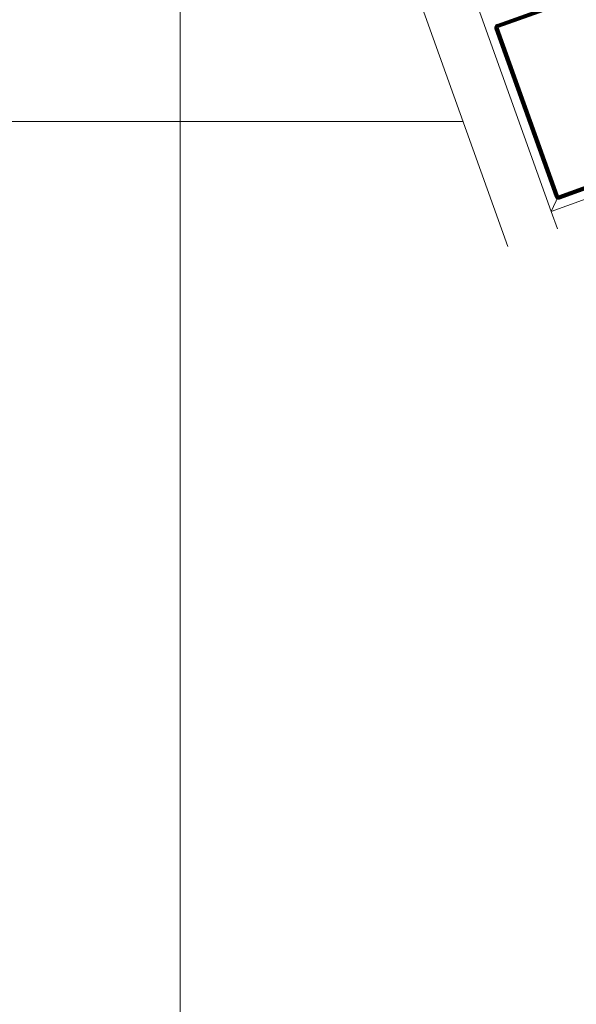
# Model space of a CAD drawing. Header units: millimetres. Extents: x -54833 to 17168, y -29122 to 68726.
# Tile 96 of 122: x -38934 to -38616, y 8978 to 9542. Entities that reach past the tile are written whole.
import ezdxf

# ---------------------------------------------------------------- set-up
doc = ezdxf.new("R2010")
doc.units = ezdxf.units.MM
for name, color, linetype, lineweight, true_color in [('Furniture-2', 7, 'Continuous', 9, 0xaaaaaa), ('Kohvikutool-1', 7, 'Continuous', 9, 0xaaaaaa), ('Surface Pattern-1', 7, 'Continuous', 9, 0x232323)]:
    doc.layers.add(name, color=color, linetype=linetype, lineweight=lineweight, true_color=true_color)

# ---------------------------------------------------------------- blocks, each defined once
blk = doc.blocks.new('MA_Kohvikultool - Kohvikutool_DWG-V96-1_ korruse plaan')
at = {"layer": 'Kohvikutool-1'}
for p, q in [((-10.89, 495), (-175.67, 495)), ((-175.67, 465), (-165, 465)), ((-165, 465), (-158, 458)), ((-165, 15), (-165, 465)), ((-158, 458), (-165, 465)), ((-165, 465), (-35.34, 465)), ((-159.97, 458.36), (-160, 458)), ((-159.97, 458.36), (-160, 458)), ((-160, 458), (-159.97, 458)), ((-159.86, 458.74), (-159.97, 458.36)), ((-159.86, 458.74), (-159.97, 458.36)), ((-159.93, 458.36), (-159.97, 458)), ((-159.93, 458.36), (-159.97, 458.36)), ((-159.97, 458), (-159.86, 458)), ((-159.97, 458), (-159.97, 22)), ((-159.83, 458.72), (-159.93, 458.36)), ((-159.93, 458.36), (-159.83, 458.34)), ((-159.67, 459.09), (-159.86, 458.74)), ((-159.67, 459.09), (-159.86, 458.74)), ((-159.83, 458.72), (-159.86, 458.74)), ((-159.83, 458.34), (-159.86, 458)), ((-159.86, 458), (-159.67, 458)), ((-159.86, 458), (-159.86, 22)), ((-159.65, 459.08), (-159.83, 458.72)), ((-159.73, 458.68), (-159.83, 458.72)), ((-159.83, 458.34), (-159.73, 458.68)), ((-159.83, 458.34), (-159.65, 458.3)), ((-159.73, 458.68), (-159.56, 459.02)), ((-159.56, 458.62), (-159.73, 458.68)), ((-159.41, 459.41), (-159.67, 459.09)), ((-159.41, 459.41), (-159.67, 459.09)), ((-159.65, 459.08), (-159.67, 459.09)), ((-159.65, 458.3), (-159.67, 458)), ((-159.67, 458), (-159.41, 458)), ((-159.67, 458), (-159.67, 22)), ((-159.39, 459.39), (-159.65, 459.08)), ((-159.56, 459.02), (-159.65, 459.08)), ((-159.65, 458.3), (-159.56, 458.62)), ((-159.65, 458.3), (-159.39, 458.26)), ((-159.56, 459.02), (-159.31, 459.31)), ((-159.4, 458.92), (-159.56, 459.02)), ((-159.56, 458.62), (-159.4, 458.92)), ((-159.31, 458.52), (-159.56, 458.62)), ((-159.09, 459.67), (-159.41, 459.41)), ((-159.09, 459.67), (-159.41, 459.41)), ((-159.39, 459.39), (-159.41, 459.41)), ((-159.39, 458.26), (-159.41, 458)), ((-159.41, 458), (-159.09, 458)), ((-159.41, 458), (-159.41, 22)), ((-159.4, 458.92), (-159.18, 459.18)), ((-159.18, 458.77), (-159.4, 458.92)), ((-159.08, 459.65), (-159.39, 459.39)), ((-159.31, 459.31), (-159.39, 459.39)), ((-159.39, 458.26), (-159.31, 458.52)), ((-159.39, 458.26), (-159.08, 458.2)), ((-159.31, 459.31), (-159.02, 459.56)), ((-159.18, 459.18), (-159.31, 459.31)), ((-159.31, 458.52), (-159.18, 458.77)), ((-159.02, 458.4), (-159.31, 458.52)), ((-159.18, 459.18), (-158.92, 459.4)), ((-159, 459), (-159.18, 459.18)), ((-159.18, 458.77), (-159, 459)), ((-158.92, 458.6), (-159.18, 458.77)), ((-158.74, 459.86), (-159.09, 459.67)), ((-158.74, 459.86), (-159.09, 459.67)), ((-159.08, 459.65), (-159.09, 459.67)), ((-159.08, 458.2), (-159.09, 458)), ((-159.09, 458), (-158.74, 458)), ((-159.09, 458), (-159.09, 22)), ((-158.72, 459.83), (-159.08, 459.65)), ((-159.02, 459.56), (-159.08, 459.65)), ((-159.08, 458.2), (-159.02, 458.4)), ((-159.08, 458.2), (-158.68, 458.27)), ((-158.74, 458), (-159.08, 458.2)), ((-159.02, 459.56), (-158.68, 459.73)), ((-158.92, 459.4), (-159.02, 459.56)), ((-159.02, 458.4), (-158.92, 458.6)), ((-158.68, 458.27), (-159.02, 458.4)), ((-158.62, 458.4), (-159.02, 458.4)), ((-159, 459), (-158.77, 459.18)), ((-158.77, 458.77), (-159, 459)), ((-158.92, 459.4), (-158.62, 459.56)), ((-158.77, 459.18), (-158.92, 459.4)), ((-158.92, 458.6), (-158.77, 458.77)), ((-158.62, 458.4), (-158.92, 458.6)), ((-158.52, 458.52), (-158.92, 458.6)), ((-158.77, 459.18), (-158.52, 459.31)), ((-158.6, 458.92), (-158.77, 459.18)), ((-158.77, 458.77), (-158.6, 458.92)), ((-158.52, 458.52), (-158.77, 458.77)), ((-158.4, 458.62), (-158.77, 458.77)), ((-158.36, 459.97), (-158.74, 459.86)), ((-158.36, 459.97), (-158.74, 459.86)), ((-158.72, 459.83), (-158.74, 459.86)), ((-158.74, 22), (-158.74, 458)), ((-158.73, 458.07), (-158.36, 458)), ((-158.36, 459.93), (-158.72, 459.83)), ((-158.68, 459.73), (-158.72, 459.83)), ((-158.68, 459.73), (-158.34, 459.83)), ((-158.62, 459.56), (-158.68, 459.73)), ((-158.62, 459.56), (-158.3, 459.65)), ((-158.52, 459.31), (-158.62, 459.56)), ((-158.6, 458.92), (-158.4, 459.02)), ((-158.4, 458.62), (-158.6, 458.92)), ((-158.27, 458.68), (-158.6, 458.92)), ((-158.52, 459.31), (-158.26, 459.39)), ((-158.4, 459.02), (-158.52, 459.31)), ((-158.4, 459.02), (-158.2, 459.08)), ((-158.27, 458.68), (-158.4, 459.02)), ((-158.13, 458.72), (-158.4, 459.02)), ((-158, 460), (-158.36, 459.97)), ((-158, 460), (-158.36, 459.97)), ((-158.36, 459.93), (-158.36, 459.97)), ((-158.36, 459.93), (-158, 459.97)), ((-158.34, 459.83), (-158.36, 459.93)), ((-158.36, 458.03), (-158, 458)), ((-158.36, 458), (-158.36, 22)), ((-158.34, 459.83), (-158, 459.86)), ((-158.3, 459.65), (-158.34, 459.83)), ((-158.3, 459.65), (-158, 459.67)), ((-158.26, 459.39), (-158.3, 459.65)), ((-158.26, 459.39), (-158, 459.41)), ((-158.2, 459.08), (-158.26, 459.39)), ((-158.2, 459.08), (-158, 459.09)), ((-158.13, 458.72), (-158.2, 459.08)), ((-158, 459.09), (-158.13, 458.72)), ((-55.75, 460), (-158, 460)), ((-158, 460), (-158, 459.97)), ((-55.75, 460), (-158, 460)), ((-55.75, 459.97), (-158, 459.97)), ((-158, 459.97), (-158, 459.86)), ((-55.75, 459.86), (-158, 459.86)), ((-158, 459.86), (-158, 459.67)), ((-55.75, 459.67), (-158, 459.67)), ((-158, 459.67), (-158, 459.41)), ((-55.75, 459.41), (-158, 459.41)), ((-158, 459.41), (-158, 459.09)), ((-55.75, 459.09), (-158, 459.09)), ((-158, 459.09), (-158, 458.74)), ((-55.75, 458.74), (-158, 458.74)), ((-158, 458.36), (-158, 458.74)), ((-158, 458.36), (-55.75, 458.36)), ((-158, 458.36), (-158, 458)), ((-158, 458), (-55.75, 458)), ((-158, 22), (-158, 458)), ((-55.39, 459.97), (-55.75, 460)), ((-55.75, 460), (-55.75, 459.97)), ((-55.39, 459.97), (-55.75, 460)), ((-55.75, 459.97), (-55.39, 459.93)), ((-55.75, 459.97), (-55.75, 459.86)), ((-55.75, 459.86), (-55.41, 459.83)), ((-55.75, 459.86), (-55.75, 459.67)), ((-55.75, 459.67), (-55.45, 459.65)), ((-55.75, 459.67), (-55.75, 459.41)), ((-55.75, 459.41), (-55.49, 459.39)), ((-55.75, 459.41), (-55.75, 459.09)), ((-55.75, 459.09), (-55.55, 459.08)), ((-55.75, 459.09), (-55.75, 458.74)), ((-55.75, 458.74), (-55.55, 459.08)), ((-55.75, 458.36), (-55.68, 458.73)), ((-55.72, 458.36), (-55.75, 458)), ((-55.39, 458), (-55.75, 458)), ((-55.75, 458), (-55.75, 22)), ((-55.49, 459.39), (-55.55, 459.08)), ((-55.55, 459.08), (-55.35, 459.02)), ((-55.55, 459.08), (-55.48, 458.68)), ((-55.45, 459.65), (-55.49, 459.39)), ((-55.49, 459.39), (-55.23, 459.31)), ((-55.48, 458.68), (-55.35, 459.02)), ((-55.41, 459.83), (-55.45, 459.65)), ((-55.45, 459.65), (-55.13, 459.56)), ((-55.39, 459.93), (-55.41, 459.83)), ((-55.41, 459.83), (-55.07, 459.73)), ((-55.01, 459.86), (-55.39, 459.97)), ((-55.39, 459.97), (-55.39, 459.93)), ((-55.01, 459.86), (-55.39, 459.97)), ((-55.03, 459.83), (-55.39, 459.93)), ((-55.39, 458), (-55.39, 22)), ((-55.39, 458), (-55.01, 458)), ((-55.35, 459.02), (-55.23, 459.31)), ((-55.35, 459.02), (-55.15, 458.92)), ((-55.35, 458.62), (-55.35, 459.02)), ((-55.35, 458.62), (-55.15, 458.92)), ((-55.23, 459.31), (-55.13, 459.56)), ((-55.23, 459.31), (-54.98, 459.18)), ((-55.23, 458.52), (-55.15, 458.92)), ((-55.23, 458.52), (-54.98, 458.77)), ((-55.15, 458.92), (-54.98, 459.18)), ((-55.15, 458.92), (-54.98, 458.77)), ((-55.13, 459.56), (-55.07, 459.73)), ((-55.13, 459.56), (-54.83, 459.4)), ((-55.13, 458.4), (-54.98, 458.77)), ((-55.13, 458.4), (-54.83, 458.6)), ((-55.07, 459.73), (-55.03, 459.83)), ((-55.07, 459.73), (-54.73, 459.56)), ((-55.07, 458.27), (-54.83, 458.6)), ((-55.07, 458.27), (-54.73, 458.4)), ((-55.01, 459.86), (-55.03, 459.83)), ((-54.67, 459.65), (-55.03, 459.83)), ((-55.03, 458.13), (-54.73, 458.4)), ((-54.67, 458.2), (-55.03, 458.13)), ((-55.02, 458.07), (-54.67, 458.2)), ((-54.66, 459.67), (-55.01, 459.86)), ((-54.66, 459.67), (-55.01, 459.86)), ((-55.01, 458), (-55.01, 22)), ((-54.66, 458), (-55.01, 458)), ((-54.98, 459.18), (-54.83, 459.4)), ((-54.98, 459.18), (-54.75, 459)), ((-54.98, 458.77), (-54.75, 459)), ((-54.98, 458.77), (-54.83, 458.6)), ((-54.83, 459.4), (-54.73, 459.56)), ((-54.83, 459.4), (-54.57, 459.18)), ((-54.83, 458.6), (-54.57, 458.77)), ((-54.83, 458.6), (-54.73, 458.4)), ((-54.75, 459), (-54.57, 459.18)), ((-54.75, 459), (-54.57, 458.77)), ((-54.73, 459.56), (-54.67, 459.65)), ((-54.73, 459.56), (-54.44, 459.31)), ((-54.73, 458.4), (-54.44, 458.52)), ((-54.73, 458.4), (-54.67, 458.2)), ((-54.66, 459.67), (-54.67, 459.65)), ((-54.36, 459.39), (-54.67, 459.65)), ((-54.67, 458.2), (-54.36, 458.26)), ((-54.66, 458), (-54.67, 458.2)), ((-54.34, 459.41), (-54.66, 459.67)), ((-54.34, 459.41), (-54.66, 459.67)), ((-54.66, 458), (-54.66, 22)), ((-54.34, 458), (-54.66, 458)), ((-54.57, 459.18), (-54.44, 459.31)), ((-54.57, 459.18), (-54.35, 458.92)), ((-54.57, 458.77), (-54.35, 458.92)), ((-54.57, 458.77), (-54.44, 458.52)), ((-54.44, 459.31), (-54.36, 459.39)), ((-54.44, 459.31), (-54.19, 459.02)), ((-54.44, 458.52), (-54.19, 458.62)), ((-54.44, 458.52), (-54.36, 458.26)), ((-54.34, 459.41), (-54.36, 459.39)), ((-54.1, 459.08), (-54.36, 459.39)), ((-54.36, 458.26), (-54.1, 458.3)), ((-54.34, 458), (-54.36, 458.26)), ((-54.35, 458.92), (-54.19, 459.02)), ((-54.35, 458.92), (-54.19, 458.62)), ((-54.08, 459.09), (-54.34, 459.41)), ((-54.08, 459.09), (-54.34, 459.41)), ((-54.34, 458), (-54.34, 22)), ((-54.08, 458), (-54.34, 458)), ((-54.19, 459.02), (-54.1, 459.08)), ((-54.19, 459.02), (-54.02, 458.68)), ((-54.19, 458.62), (-54.02, 458.68)), ((-54.19, 458.62), (-54.1, 458.3)), ((-54.08, 459.09), (-54.1, 459.08)), ((-53.92, 458.72), (-54.1, 459.08)), ((-54.1, 458.3), (-53.92, 458.34)), ((-54.08, 458), (-54.1, 458.3)), ((-53.89, 458.74), (-54.08, 459.09)), ((-53.89, 458.74), (-54.08, 459.09)), ((-54.08, 458), (-54.08, 22)), ((-53.89, 458), (-54.08, 458)), ((-54.02, 458.68), (-53.92, 458.72)), ((-54.02, 458.68), (-53.92, 458.34)), ((-53.89, 458.74), (-53.92, 458.72)), ((-53.82, 458.36), (-53.92, 458.72)), ((-53.92, 458.34), (-53.82, 458.36)), ((-53.89, 458), (-53.92, 458.34)), ((-53.78, 458.36), (-53.89, 458.74)), ((-53.78, 458.36), (-53.89, 458.74)), ((-53.89, 458), (-53.89, 22)), ((-53.78, 458), (-53.89, 458)), ((-53.78, 458.36), (-53.82, 458.36)), ((-53.78, 458), (-53.82, 458.36)), ((-53.75, 458), (-53.78, 458.36)), ((-53.75, 458), (-53.78, 458.36)), ((-53.78, 22), (-53.78, 458)), ((-53.75, 458), (-53.78, 458))]:
    blk.add_line(p, q, dxfattribs=at)
blk = doc.blocks.new('MA_Kohvikultool - MA_Kohvikultool-V97-1_ korruse plaan')
blk.add_blockref('MA_Kohvikultool - Kohvikutool_DWG-V96-1_ korruse plaan', (111.57, -216.07))

msp = doc.modelspace()

# ---------------------------------------------------------------- hatches: boundary and pattern name
at = {"layer": 'Surface Pattern-1'}
h = msp.add_hatch(dxfattribs=at)
h.set_pattern_fill('FP_32', color=256, style=0, pattern_type=2)
h.set_pattern_definition([(270, (-41243.1, 7083), (600, 4e-14), []), (0, (-41243.1, 7083), (0, 600), [])])
h.paths.add_polyline_path([(-38793.29, 7685.8), (-37024.9, 11222.34), (-41583.52, 14657.51), (-42590, 14657.51), (-42590, 9948.51), (-40511.02, 9948.51), (-38798.43, 7692.57)])
h.paths.add_polyline_path([(-38545.68, 9194.95), (-38605.77, 9366.85), (-38600.42, 9368.77), (-38604.27, 9384.91), (-38518.41, 9415.62), (-38536.29, 9465.61), (-38630.45, 9431.93), (-38626.86, 9421.88), (-38655.1, 9411.77), (-38813.7, 9855.63), (-38785.61, 9865.68), (-38782.02, 9855.63), (-38358.32, 10007.2), (-38361.91, 10017.25), (-38333.66, 10027.35), (-38176.1, 9583.13), (-38203.15, 9573.45), (-38206.74, 9583.5), (-38300.9, 9549.81), (-38283.02, 9499.83), (-38195.42, 9531.06), (-38189.9, 9515.62), (-38183.31, 9517.98), (-38123.21, 9346.08), (-38544.66, 9195.32)])
h.paths.add_polyline_path([(-38530.38, 9241.26), (-38163.33, 9373.07), (-38173.11, 9400.4), (-38540.32, 9269.04), (-38531.4, 9244.11)])
h.paths.add_polyline_path([(-38490.16, 9425.73), (-38312.04, 9491.89), (-38329.15, 9539.71), (-38508.05, 9475.71), (-38490.21, 9425.84)])
h.paths.add_polyline_path([(-38639.66, 9546.75), (-38272.45, 9678.11), (-38274.16, 9682.88), (-38641.37, 9551.52)])
h.paths.add_polyline_path([(-38677.13, 9651.5), (-38309.92, 9782.86), (-38311.63, 9787.63), (-38678.84, 9656.27)])
h.paths.add_polyline_path([(-38714.61, 9756.25), (-38347.4, 9887.61), (-38351.2, 9891.63), (-38716.31, 9761.02)])
h.paths.add_polyline_path([(-39881.29, 9798.3), (-40031.09, 10222.64), (-39860.96, 10282.1), (-39859.04, 10276.75), (-39842.9, 10280.6), (-39812.19, 10194.74), (-39762.2, 10212.62), (-39795.89, 10306.78), (-39805.93, 10303.19), (-39816.04, 10331.43), (-39372.18, 10490.03), (-39362.14, 10461.95), (-39372.18, 10458.35), (-39220.61, 10034.65), (-39210.56, 10038.24), (-39200.46, 10009.99), (-39644.32, 9851.4), (-39654.36, 9879.48), (-39644.32, 9883.08), (-39678, 9977.23), (-39727.98, 9959.35), (-39696.75, 9871.75), (-39712.19, 9866.23), (-39709.83, 9859.64), (-39879.93, 9798.79)])
h.paths.add_polyline_path([(-39855.19, 9839.5), (-39827.41, 9849.44), (-39958.78, 10216.65), (-39986.55, 10206.71), (-39855.58, 9840.6)])
h.paths.add_polyline_path([(-39040.93, 9906.73), (-39347.19, 10753.02), (-38503.73, 11060.6), (-38195.4, 10215.06), (-39039.74, 9907.16)])
h.paths.add_polyline_path([(-39549.7, 9948.78), (-39544.93, 9950.49), (-39676.29, 10317.7), (-39680.31, 10313.89), (-39555.12, 9963.94)])
h.paths.add_polyline_path([(-38961.96, 9967.46), (-38956.67, 9969.38), (-39095.43, 10349.87), (-39100.71, 10347.95), (-39010.39, 10100.28)])
h.paths.add_polyline_path([(-39444.95, 9986.26), (-39440.18, 9987.96), (-39571.54, 10355.17), (-39576.31, 10353.47), (-39468.32, 10051.58)])
h.paths.add_polyline_path([(-39738.09, 9987.6), (-39688.1, 10005.48), (-39752.1, 10184.38), (-39802, 10166.25), (-39740.93, 9995.54)])
h.paths.add_polyline_path([(-38867.42, 10001.93), (-38862.14, 10003.86), (-39000.89, 10384.35), (-39006.17, 10382.42), (-38870.15, 10009.41)])
h.paths.add_polyline_path([(-39340.2, 10023.73), (-39336.19, 10027.54), (-39466.79, 10392.65), (-39471.57, 10390.94), (-39341.57, 10027.54)])
h.paths.add_polyline_path([(-38772.89, 10036.4), (-38767.6, 10038.33), (-38906.35, 10418.82), (-38911.64, 10416.89), (-38796.18, 10100.28)])
h.paths.add_polyline_path([(-38678.35, 10070.88), (-38673.07, 10072.8), (-38811.82, 10453.3), (-38817.1, 10451.37), (-38681.08, 10078.36)])
h.paths.add_polyline_path([(-38583.82, 10105.35), (-38578.53, 10107.28), (-38717.28, 10487.77), (-38722.57, 10485.84), (-38586.55, 10112.83)])
h.paths.add_polyline_path([(-38489.28, 10139.83), (-38484, 10141.75), (-38622.75, 10522.24), (-38628.03, 10520.32), (-38492.01, 10147.31)])
h.paths.add_polyline_path([(-38394.75, 10174.3), (-38389.46, 10176.23), (-38528.21, 10556.72), (-38533.5, 10554.79), (-38397.47, 10181.78)])
h.paths.add_polyline_path([(-38300.21, 10208.77), (-38233.86, 10232.97), (-38374.74, 10612.68), (-38438.96, 10589.26), (-38302.5, 10215.06)])
h.paths.add_polyline_path([(-38127.08, 10354.22), (-38137.18, 10382.47), (-38127.13, 10386.06), (-38278.7, 10809.77), (-38288.75, 10806.18), (-38298.86, 10834.42), (-37855, 10993.02), (-37844.95, 10964.93), (-37855, 10961.34), (-37821.32, 10867.18), (-37771.33, 10885.07), (-37802.57, 10972.66), (-37787.13, 10978.19), (-37789.48, 10984.78), (-37617.58, 11044.87), (-37468.22, 10621.78), (-37638.46, 10562.61), (-37640.27, 10567.66), (-37656.41, 10563.82), (-37687.12, 10649.67), (-37737.11, 10631.79), (-37703.43, 10537.64), (-37693.38, 10541.23), (-37683.28, 10512.98), (-38108.99, 10360.69)])
h.paths.add_polyline_path([(-39110.99, 10376.13), (-39105.7, 10378.06), (-39244.46, 10758.55), (-39249.67, 10756.42), (-39130.03, 10428.35)])
h.paths.add_polyline_path([(-39016.45, 10410.61), (-39011.17, 10412.53), (-39149.92, 10793.02), (-39155.2, 10791.1), (-39022.92, 10428.35)])
h.paths.add_polyline_path([(-38921.92, 10445.08), (-38916.63, 10447.01), (-39055.38, 10827.5), (-39060.67, 10825.57), (-38928.44, 10462.96)])
h.paths.add_polyline_path([(-38032.52, 10451.77), (-38027.75, 10453.48), (-38159.11, 10820.69), (-38163.13, 10816.88), (-38037.94, 10466.93)])
h.paths.add_polyline_path([(-38827.38, 10479.55), (-38822.1, 10481.48), (-38960.85, 10861.97), (-38966.13, 10860.04), (-38831.46, 10490.74)])
h.paths.add_polyline_path([(-37927.77, 10489.24), (-37923, 10490.95), (-38054.36, 10858.16), (-38059.13, 10856.46), (-37933.19, 10504.4)])
h.paths.add_polyline_path([(-38732.85, 10514.03), (-38727.56, 10515.95), (-38866.31, 10896.44), (-38871.6, 10894.52), (-38748.16, 10556.02)])
h.paths.add_polyline_path([(-37823.02, 10526.72), (-37819, 10530.52), (-37949.61, 10895.63), (-37954.38, 10893.93), (-37824.38, 10530.52)])
h.paths.add_polyline_path([(-38638.31, 10548.5), (-38633.03, 10550.43), (-38771.78, 10930.92), (-38777.06, 10928.99), (-38641.05, 10556.02)])
h.paths.add_polyline_path([(-38543.78, 10582.97), (-38538.49, 10584.9), (-38677.24, 10965.39), (-38682.53, 10963.46), (-38560.93, 10630.02)])
h.paths.add_polyline_path([(-38449.24, 10617.45), (-38382.89, 10641.64), (-38521.64, 11022.13), (-38587.99, 10997.94), (-38453.82, 10630.02)])
h.paths.add_polyline_path([(-37540.54, 10627.77), (-37512.76, 10637.7), (-37644.57, 11004.76), (-37671.9, 10994.98), (-37543.73, 10636.68)])
h.paths.add_polyline_path([(-37747.22, 10660.04), (-37697.32, 10678.17), (-37763.39, 10856.04), (-37811.21, 10838.94), (-37750.77, 10669.97)])
h.paths.add_polyline_path([(-42189.74, 10896.58), (-42493.57, 11228.53), (-42359.78, 11349.3), (-42356.39, 11345.62), (-42344.21, 11356.75), (-42279.86, 11289.7), (-42242.18, 11324.48), (-42310.01, 11397.96), (-42320.25, 11388.51), (-42340.59, 11410.56), (-41989.45, 11734.67), (-41969.1, 11712.62), (-41979.33, 11703.17), (-41674.12, 11372.5), (-41663.89, 11381.95), (-41643.54, 11359.9), (-41994.69, 11035.79), (-42015.03, 11057.84), (-42004.8, 11067.29), (-42074.32, 11139.2), (-42110.06, 11103.06), (-42049.9, 11035.18), (-42059.17, 11023.6), (-42057.41, 11018.73), (-42189.21, 10897.07)])
h.paths.add_polyline_path([(-39158.09, 10928.96), (-39316.85, 11372.75), (-39288.6, 11382.86), (-39285.01, 11372.81), (-39190.85, 11406.49), (-39208.73, 11456.48), (-39296.33, 11425.24), (-39301.85, 11440.69), (-39308.45, 11438.33), (-39368.54, 11610.23), (-38945.44, 11759.59), (-38885.98, 11589.45), (-38891.33, 11587.54), (-38887.49, 11571.4), (-38973.34, 11540.69), (-38955.46, 11490.7), (-38861.3, 11524.38), (-38864.9, 11534.43), (-38836.65, 11544.53), (-38678.06, 11100.68), (-38706.14, 11090.63), (-38709.73, 11100.68), (-39133.44, 10949.11), (-39129.84, 10939.06), (-39158.01, 10928.99)])
h.paths.add_polyline_path([(-42181.83, 10944.71), (-42160.16, 10964.72), (-42426.24, 11249.85), (-42446.1, 11231.02), (-42182.36, 10945.28)])
h.paths.add_polyline_path([(-39142.65, 11063.93), (-38775.44, 11195.29), (-38777.15, 11200.06), (-39144.36, 11068.7)])
h.paths.add_polyline_path([(-42131.98, 11126.81), (-42092.97, 11162.81), (-42221.84, 11302.43), (-42259.27, 11264.72), (-42133.12, 11128.04)])
h.paths.add_polyline_path([(-41943.42, 11164.76), (-41939.7, 11168.2), (-42204.21, 11454.79), (-42207.94, 11451.35), (-41949.93, 11171.81)])
h.paths.add_polyline_path([(-39180.12, 11168.68), (-38812.91, 11300.04), (-38814.62, 11304.81), (-39181.83, 11173.45)])
h.paths.add_polyline_path([(-41861.67, 11240.22), (-41857.95, 11243.66), (-42122.46, 11530.24), (-42126.19, 11526.8), (-41873.21, 11252.72)])
h.paths.add_polyline_path([(-39217.59, 11273.43), (-38850.38, 11404.79), (-38854.19, 11408.81), (-39219.3, 11278.2)])
h.paths.add_polyline_path([(-41779.92, 11315.67), (-41776.2, 11319.11), (-42040.71, 11605.7), (-42044.44, 11602.26), (-41787.37, 11323.75)])
h.paths.add_polyline_path([(-39162.61, 11416.6), (-38983.71, 11480.6), (-39003.71, 11529.82), (-39179.71, 11464.42), (-39162.79, 11417.12)])
h.paths.add_polyline_path([(-39318.65, 11555.91), (-38951.44, 11687.27), (-38961.37, 11715.05), (-39328.42, 11583.24), (-39320.93, 11562.28)])
h.paths.add_polyline_path([(-42432.23, 11815.94), (-42534.86, 11817.94), (-42532.86, 12715.94), (-41634.86, 12715.94), (-41634.86, 11815.94), (-42429.21, 11815.94)])
h.paths.add_polyline_path([(-41931.15, 11845.94), (-41931.11, 11845.94), (-41931.11, 12250.94), (-41936.73, 12250.94), (-41936.73, 11845.94)])
h.paths.add_polyline_path([(-41735.48, 11845.94), (-41664.86, 11845.94), (-41664.86, 12250.94), (-41735.48, 12250.94)])
h.paths.add_polyline_path([(-42434.23, 11845.94), (-42434.23, 12250.94), (-42439.86, 12250.94), (-42439.86, 11845.94)])
h.paths.add_polyline_path([(-41836.11, 11845.94), (-41830.48, 11845.94), (-41830.48, 12250.94), (-41836.11, 12250.94), (-41836.11, 12068.7)])
h.paths.add_polyline_path([(-42031.73, 11845.94), (-42031.73, 12250.94), (-42037.36, 12250.94), (-42037.36, 11845.94)])
h.paths.add_polyline_path([(-42132.36, 11845.94), (-42132.36, 12250.94), (-42137.98, 12250.94), (-42137.98, 11845.94)])
h.paths.add_polyline_path([(-42232.98, 11845.94), (-42232.98, 12250.94), (-42238.61, 12250.94), (-42238.61, 11845.94)])
h.paths.add_polyline_path([(-42339.23, 11845.94), (-42333.61, 11845.94), (-42333.61, 12250.94), (-42339.23, 12250.94), (-42339.23, 12068.7)])
h.paths.add_polyline_path([(-39869.91, 12045.94), (-39922.66, 12050.37), (-39958.61, 12057.7), (-39987.07, 12066.59), (-40024.85, 12082.4), (-40049.17, 12095.82), (-40080.28, 12116.6), (-40107, 12138.99), (-40129.36, 12161.6), (-40151.12, 12188.1), (-40173.71, 12222.56), (-40185.85, 12246.22), (-40199.29, 12278.63), (-40210.06, 12314.73), (-40216.91, 12351.82), (-40219.21, 12380.61), (-40218.98, 12417.73), (-40215.56, 12448.6), (-40207.79, 12486.33), (-40199.34, 12513), (-40186.16, 12545.18), (-40167.44, 12579.57), (-40149.94, 12605.38), (-40129.54, 12630.05), (-40104.42, 12655.22), (-40077.83, 12677.05), (-40043.37, 12699.64), (-40015.2, 12713.93), (-39984.98, 12726.05), (-39952.03, 12735.78), (-39918.08, 12742.25), (-39885.78, 12745.12), (-39848.2, 12744.91), (-39816.08, 12741.3), (-39781.4, 12734.17), (-39751.22, 12724.67), (-39715.15, 12709.46), (-39690.83, 12696.04), (-39659.72, 12675.26), (-39633, 12652.87), (-39610.64, 12630.27), (-39588.88, 12603.77), (-39566.29, 12569.3), (-39554.15, 12545.64), (-39540.71, 12513.23), (-39529.95, 12477.13), (-39523.33, 12441.29), (-39520.75, 12411.25), (-39521.12, 12373.09), (-39524.45, 12342.98), (-39532.21, 12305.55), (-39540.66, 12278.86), (-39553.84, 12246.69), (-39572.56, 12212.29), (-39590.06, 12186.48), (-39610.46, 12161.81), (-39635.58, 12136.64), (-39662.17, 12114.82), (-39696.63, 12092.22), (-39723.9, 12078.36), (-39755.02, 12065.82), (-39787.99, 12056.09), (-39826.04, 12048.99), (-39854.06, 12046.75), (-39869.9, 12045.94)])
h.paths.add_polyline_path([(-39869.91, 12085.94), (-39888.01, 12086.96), (-39877.19, 12086.28)])
h.paths.add_polyline_path([(-39854.06, 12086.75), (-39816.08, 12090.91), (-39785.53, 12097.86), (-39826.04, 12089.52), (-39852.01, 12086.95)])
h.paths.add_polyline_path([(-39916.33, 12089.82), (-39967.93, 12102.47), (-39920.57, 12090.44)])
h.paths.add_polyline_path([(-39975.21, 12104.77), (-40023.23, 12127.16), (-39981.23, 12106.91)])
h.paths.add_polyline_path([(-39736.93, 12116.4), (-39703.93, 12134.48), (-39679.9, 12151.39), (-39711.02, 12130.23), (-39731.8, 12119.14)])
h.paths.add_polyline_path([(-40029.78, 12130.76), (-40071.63, 12161.34), (-40033.84, 12133.19), (-40032.72, 12132.52)])
h.paths.add_polyline_path([(-40099.8, 12188.46), (-40131.75, 12231.03), (-40146.79, 12257.73), (-40122.55, 12216.66), (-40100.92, 12189.7)])
h.paths.add_polyline_path([(-39640.04, 12188.65), (-39616.65, 12217.73), (-39638.63, 12190.37)])
h.paths.add_polyline_path([(-39603.84, 12237.81), (-39586.74, 12270.61), (-39601.23, 12242.7)])
h.paths.add_polyline_path([(-41735.48, 12280.94), (-41664.86, 12280.94), (-41664.86, 12685.94), (-41735.48, 12685.94), (-41735.48, 12396.77)])
h.paths.add_polyline_path([(-41836.11, 12280.94), (-41830.48, 12280.94), (-41830.48, 12685.94), (-41836.11, 12685.94), (-41836.11, 12396.77)])
h.paths.add_polyline_path([(-42232.98, 12280.94), (-42232.98, 12685.94), (-42238.61, 12685.94), (-42238.61, 12280.94)])
h.paths.add_polyline_path([(-41936.73, 12280.94), (-41931.11, 12280.94), (-41931.11, 12685.94), (-41936.73, 12685.94), (-41936.73, 12396.77)])
h.paths.add_polyline_path([(-42434.23, 12280.94), (-42434.23, 12685.94), (-42439.86, 12685.94), (-42439.86, 12280.94)])
h.paths.add_polyline_path([(-42032.24, 12280.94), (-42031.73, 12280.94), (-42031.73, 12685.94), (-42037.36, 12685.94), (-42037.36, 12280.94)])
h.paths.add_polyline_path([(-42132.36, 12280.94), (-42132.36, 12685.94), (-42137.98, 12685.94), (-42137.98, 12280.94)])
h.paths.add_polyline_path([(-42333.61, 12280.94), (-42333.61, 12685.94), (-42339.23, 12685.94), (-42339.23, 12280.94)])
h.paths.add_polyline_path([(-40161.66, 12292.04), (-40174.72, 12342.64), (-40178.41, 12372.21), (-40171.49, 12325.21), (-40161.79, 12292.41)])
h.paths.add_polyline_path([(-39578.22, 12292.47), (-39567.29, 12330.09), (-39562.61, 12357.98), (-39571.19, 12315.59), (-39577.97, 12293.27)])
h.paths.add_polyline_path([(-39560.76, 12380.61), (-39560.75, 12380.7), (-39561.11, 12418.64), (-39560.76, 12380.7)])
h.paths.add_polyline_path([(-40179.24, 12381.13), (-40177.11, 12432.84), (-40179.55, 12387.08)])
h.paths.add_polyline_path([(-39563.78, 12441.69), (-39571.32, 12477.95), (-39564.83, 12446.98)])
h.paths.add_polyline_path([(-40176.11, 12442.24), (-40163.47, 12493.86), (-40175.49, 12446.5)])
h.paths.add_polyline_path([(-40161.16, 12501.14), (-40138.77, 12549.17), (-40159.02, 12507.16)])
h.paths.add_polyline_path([(-39590.46, 12528.99), (-39608.55, 12562), (-39625.46, 12586.03), (-39604.3, 12554.91), (-39593.21, 12534.14)])
h.paths.add_polyline_path([(-40135.17, 12555.71), (-40104.59, 12597.56), (-40132.66, 12559.9)])
h.paths.add_polyline_path([(-40077.47, 12625.73), (-40035.35, 12657.38), (-40008.2, 12672.72), (-40049.27, 12648.48), (-40074.01, 12628.86)])
h.paths.add_polyline_path([(-39662.72, 12625.89), (-39691.8, 12649.28), (-39666.39, 12628.89)])
h.paths.add_polyline_path([(-39711.88, 12662.09), (-39744.67, 12679.19), (-39716.77, 12664.7)])
h.paths.add_polyline_path([(-39973.89, 12687.59), (-39922.03, 12700.9), (-39893.72, 12704.34), (-39940.72, 12697.42), (-39969.07, 12689.31)])
h.paths.add_polyline_path([(-39766.53, 12687.71), (-39804.22, 12698.67), (-39770.59, 12688.95)])
h.paths.add_polyline_path([(-39825, 12702.24), (-39862.66, 12705.59), (-39825.21, 12702.26)])
h.paths.add_polyline_path([(-42024.12, 12748.72), (-42348.23, 13099.87), (-42326.18, 13120.22), (-42316.73, 13109.98), (-42244.82, 13179.51), (-42280.96, 13215.24), (-42348.84, 13155.09), (-42360.42, 13164.35), (-42365.29, 13162.59), (-42487.44, 13294.92), (-42155.49, 13598.75), (-42034.72, 13464.97), (-42038.4, 13461.58), (-42027.27, 13449.4), (-42094.32, 13385.04), (-42059.54, 13347.37), (-41986.06, 13415.19), (-41995.51, 13425.43), (-41973.46, 13445.78), (-41649.36, 13094.63), (-41671.4, 13074.28), (-41680.85, 13084.52), (-42011.52, 12779.31), (-42002.07, 12769.07), (-42011.52, 12760.35)])
h.paths.add_polyline_path([(-42064.91, 12881.38), (-41778.33, 13145.9), (-41781.76, 13149.62), (-42068.35, 12885.1)])
h.paths.add_polyline_path([(-42140.37, 12963.13), (-41853.78, 13227.65), (-41857.22, 13231.37), (-42143.8, 12966.85)])
h.paths.add_polyline_path([(-42215.82, 13044.88), (-41929.24, 13309.4), (-41932.67, 13313.12), (-42219.26, 13048.6)])
h.paths.add_polyline_path([(-42221.21, 13198.15), (-42081.59, 13327.02), (-42119.3, 13364.46), (-42255.72, 13235.54), (-42229.8, 13207.47)])
h.paths.add_polyline_path([(-42419.3, 13265.34), (-42134.17, 13531.42), (-42153, 13551.28), (-42439.31, 13287.02), (-42423, 13269.34)])

# ---------------------------------------------------------------- block references
at = {"layer": 'Furniture-2', "rotation": 109.6835469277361}
msp.add_blockref('MA_Kohvikultool - MA_Kohvikultool-V97-1_ korruse plaan', (-38414.06, 9566.08), dxfattribs=at)

doc.saveas('drawing.dxf')
